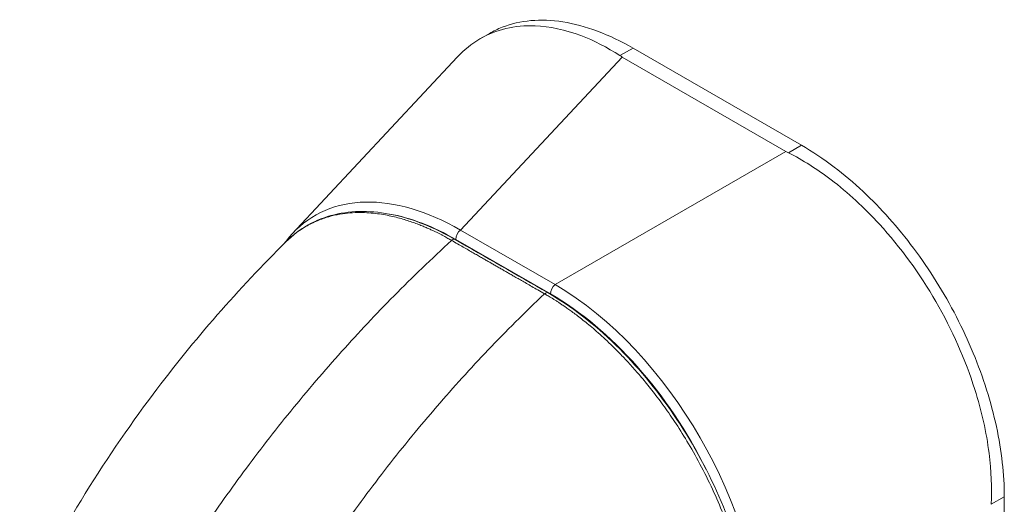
# Model space of a CAD drawing. Header units: inches. Extents: x 15 to 411, y 12 to 253.
# Tile 72 of 88: x 397.881 to 399.572, y 121.289 to 122.121. Entities that reach past the tile are written whole.
import ezdxf

# ---------------------------------------------------------------- set-up
doc = ezdxf.new("R2010")
doc.units = ezdxf.units.IN
doc.header["$LTSCALE"] = 25
doc.header["$MEASUREMENT"] = 0
doc.layers.add('Visible (ANSI)', color=7, linetype='Continuous', lineweight=5)
doc.layers.add('Visible Narrow (ANSI)', color=7, linetype='Continuous', lineweight=5)

msp = doc.modelspace()

# ---------------------------------------------------------------- linework, layer by layer
at = {"layer": 'Visible (ANSI)'}
for p, q in [((398.672, 122.08865), (398.68795, 122.09784)), ((399.22382, 121.906), (398.93455, 122.07257)), ((398.34926, 121.75401), (398.63269, 122.05726)), ((399.19728, 121.8953), (398.91597, 122.0573)), ((399.57233, 120.67561), (399.57233, 121.30236))]:
    msp.add_line(p, q, dxfattribs=at)
for centre, major_axis, ratio, start_param, end_param in [((398.98113, 122.09481), (0.09213, 0), 0.5758617, 3.8657271, 3.9268098), ((399.26242, 121.93282), (0.09213, 0), 0.5758617, 3.9271718, 3.9882545), ((398.65069, 121.33522), (-0.26347, 0.4493), 0.5618164, 0.1653983, 0.1653994)]:
    msp.add_ellipse(centre, major_axis=major_axis, ratio=ratio, start_param=start_param, end_param=end_param, dxfattribs=at)
for points, knots in [([(398.68795, 122.09784), (398.69495, 122.10187), (398.71709, 122.11251), (398.75836, 122.12206), (398.81367, 122.11988), (398.87301, 122.10394), (398.91406, 122.08438), (398.93455, 122.07257)], [0.50121328, 0.50121328, 0.50121328, 0.50121328, 0.55529855, 0.66522439, 0.77562038, 0.88774152, 1, 1, 1, 1]), ([(398.91212, 122.05966), (398.89005, 122.07402), (398.86752, 122.08554), (398.81816, 122.10416), (398.79161, 122.10979), (398.73141, 122.11208), (398.69938, 122.10454), (398.65732, 122.08014), (398.64434, 122.06972), (398.63269, 122.05726)], [-2.7434722, -2.7434722, -2.7434722, -2.7434722, -2.3881903, -2.3881903, -1.9605506, -1.9605506, -1.3719512, -1.3719512, -1.0708426, -1.0708426, -1.0708426, -1.0708426]), ([(399.22382, 121.906), (399.24266, 121.89515), (399.2786, 121.87117), (399.32929, 121.8282), (399.3751, 121.78111), (399.41745, 121.72925), (399.45632, 121.67253), (399.49081, 121.61196), (399.51988, 121.54932), (399.54303, 121.48579), (399.55986, 121.42251), (399.57006, 121.36073), (399.57233, 121.32137), (399.57233, 121.30236)], [0, 0, 0, 0, 0.1031793, 0.1964104, 0.2842721, 0.3717176, 0.461564, 0.5513637, 0.6408008, 0.7301886, 0.8200099, 0.9099487, 1, 1, 1, 1]), ([(399.5499, 121.28944), (399.55134, 121.3175), (399.55006, 121.34688), (399.54158, 121.41295), (399.5333, 121.44977), (399.50539, 121.53805), (399.48282, 121.58896), (399.42698, 121.68567), (399.39418, 121.73063), (399.33166, 121.79891), (399.30377, 121.82459), (399.25077, 121.86485), (399.22623, 121.88042), (399.20138, 121.89308)], [-2.7442933, -2.7442933, -2.7442933, -2.7442933, -2.3887586, -2.3887586, -1.963257, -1.963257, -1.3723693, -1.3723693, -0.7818527, -0.7818527, -0.3539618, -0.3539618, 0, 0, 0, 0]), ([(398.33813, 121.73998), (398.36121, 121.76286), (398.38984, 121.77886), (398.45242, 121.7941), (398.48693, 121.794), (398.55692, 121.77912), (398.59312, 121.76471), (398.62881, 121.74421)], [0, 0, 0, 0, 0.569312, 0.569312, 1.1238725, 1.1238725, 1.6591533, 1.6591533, 1.6591533, 1.6591533]), ([(397.88098, 121.10055), (397.94394, 121.23441), (398.02294, 121.36221), (398.18068, 121.57245), (398.25758, 121.66022), (398.33819, 121.74004)], [0, 0, 0, 0, 1.57823, 1.57823, 2.8543903, 2.8543903, 2.8543903, 2.8543903]), ([(398.78856, 121.65245), (398.82804, 121.62977), (398.86795, 121.599), (398.94063, 121.52788), (398.97455, 121.48714), (399.03428, 121.3996), (399.0608, 121.3517), (399.10319, 121.25475), (399.11956, 121.20452), (399.13886, 121.1144), (399.14348, 121.07319), (399.14349, 121.03487)], [0, 0, 0, 0, 0.5922466, 0.5922466, 1.159351, 1.159351, 1.7292145, 1.7292145, 2.3013812, 2.3013812, 2.798391, 2.798391, 2.798391, 2.798391])]:
    msp.add_open_spline(points, degree=3, knots=knots, dxfattribs=at)
for points in [[(398.33509, 121.73697), (398.33955, 121.74299), (398.34428, 121.74868), (398.34926, 121.75401)], [(398.62881, 121.74421), (398.68206, 121.71362), (398.73531, 121.68303), (398.78856, 121.65245)], [(398.56989, 121.42475), (398.56989, 121.42475), (398.56989, 121.42475), (398.56989, 121.42475)]]:
    msp.add_open_spline(points, degree=3, dxfattribs=at)
at = {"layer": 'Visible Narrow (ANSI)'}
for p, q in [((398.93455, 122.07257), (398.91212, 122.05966)), ((398.63831, 121.76022), (398.91597, 122.0573)), ((399.22382, 121.906), (399.20138, 121.89308)), ((398.80074, 121.66668), (399.19728, 121.8953)), ((398.80074, 121.66668), (398.63831, 121.76022)), ((398.79253, 121.65063), (398.6301, 121.74417)), ((399.57233, 121.30236), (399.5499, 121.28944))]:
    msp.add_line(p, q, dxfattribs=at)
for centre, major_axis, ratio, start_param, end_param in [((398.65069, 121.33522), (-0.26347, 0.4493), 0.5618164, 5.5103192, 6.4485836), ((398.64075, 121.32949), (-0.25315, 0.4395), 0.5609167, 6.0561131, 6.056126), ((398.64075, 121.32949), (-0.25315, 0.4395), 0.5609167, 5.514689, 5.8451818), ((398.64004, 121.74989), (0.00702, 0.01218), 0.5780931, 0.9579972, 2.3542597), ((398.62461, 121.73689), (0.0042, 0.00732), 0.5788105, 0, 1.0782662), ((398.80247, 121.65636), (0.00702, 0.01218), 0.5780931, 0.9579974, 2.3542608), ((398.79182, 121.25395), (-0.25257, 0.43867), 0.5893426, 3.9441091, 5.4847471), ((398.78436, 121.64513), (0.0042, 0.00732), 0.5788416, 0, 1.0782389), ((398.78187, 121.24822), (-0.24554, 0.42649), 0.5957959, 4.6079249, 5.4847648), ((398.71125, 120.90866), (-0.28755, 0.49933), 0.5780931, 5.8402373, 5.8402388)]:
    msp.add_ellipse(centre, major_axis=major_axis, ratio=ratio, start_param=start_param, end_param=end_param, dxfattribs=at)
for points, knots in [([(398.62286, 121.74249), (398.62198, 121.743), (398.62104, 121.74354), (398.62002, 121.74411), (398.61899, 121.7447), (398.61789, 121.74531), (398.61673, 121.74596), (398.61671, 121.74597), (398.6167, 121.74598), (398.61668, 121.74598), (398.61553, 121.74662), (398.61432, 121.74729), (398.61306, 121.74797), (398.61304, 121.74798), (398.61303, 121.74799), (398.61301, 121.748), (398.61175, 121.74868), (398.61043, 121.74939), (398.60907, 121.75011), (398.60906, 121.75012), (398.60904, 121.75013), (398.60903, 121.75014), (398.60766, 121.75086), (398.60626, 121.75159), (398.60481, 121.75234), (398.6048, 121.75235), (398.60478, 121.75235), (398.60477, 121.75236), (398.60332, 121.75311), (398.60184, 121.75386), (398.60032, 121.75462), (398.6003, 121.75463), (398.60029, 121.75464), (398.60027, 121.75465), (398.59874, 121.75541), (398.59716, 121.75619), (398.59551, 121.75699), (398.5955, 121.757), (398.59548, 121.75701), (398.59546, 121.75702), (398.59381, 121.75782), (398.59208, 121.75864), (398.59025, 121.7595), (398.59023, 121.75951), (398.59022, 121.75951), (398.5902, 121.75952), (398.58837, 121.76038), (398.58643, 121.76126), (398.58438, 121.76218), (398.58436, 121.76219), (398.58434, 121.7622), (398.58433, 121.76221), (398.58227, 121.76313), (398.58008, 121.76409), (398.57776, 121.76508), (398.57774, 121.76509), (398.57772, 121.7651), (398.5777, 121.7651), (398.57537, 121.7661), (398.57289, 121.76712), (398.57023, 121.76819), (398.57021, 121.7682), (398.57019, 121.7682), (398.57017, 121.76821), (398.56751, 121.76928), (398.56467, 121.77038), (398.56166, 121.7715), (398.56164, 121.7715), (398.56162, 121.77151), (398.5616, 121.77152), (398.55859, 121.77264), (398.55541, 121.77377), (398.55212, 121.77489), (398.55209, 121.7749), (398.55207, 121.7749), (398.55205, 121.77491), (398.54875, 121.77603), (398.54533, 121.77713), (398.54177, 121.77821), (398.54174, 121.77822), (398.54172, 121.77822), (398.5417, 121.77823), (398.53813, 121.77931), (398.53442, 121.78036), (398.53059, 121.78137), (398.53057, 121.78137), (398.53055, 121.78138), (398.53053, 121.78138), (398.52669, 121.78239), (398.52274, 121.78335), (398.51864, 121.78424), (398.51862, 121.78425), (398.5186, 121.78425), (398.51858, 121.78426), (398.51447, 121.78515), (398.51022, 121.78599), (398.50582, 121.78673), (398.50579, 121.78674), (398.50577, 121.78674), (398.50575, 121.78674), (398.50134, 121.78749), (398.49677, 121.78815), (398.49204, 121.78869), (398.49202, 121.7887), (398.492, 121.7887), (398.49198, 121.7887), (398.48724, 121.78924), (398.48233, 121.78967), (398.47723, 121.78994), (398.47722, 121.78994), (398.4772, 121.78994), (398.47718, 121.78994), (398.47208, 121.79021), (398.4668, 121.79032), (398.46133, 121.79022), (398.46131, 121.79022), (398.46129, 121.79022), (398.46128, 121.79022), (398.4558, 121.79012), (398.45014, 121.7898), (398.44428, 121.78921), (398.44427, 121.78921), (398.44425, 121.78921), (398.44423, 121.78921), (398.43838, 121.78861), (398.43233, 121.78774), (398.42614, 121.78651), (398.42612, 121.78651), (398.42611, 121.78651), (398.4261, 121.7865), (398.4199, 121.78527), (398.41356, 121.78369), (398.4071, 121.78166), (398.40709, 121.78165), (398.40707, 121.78165), (398.40706, 121.78165), (398.4006, 121.77961), (398.39402, 121.77713), (398.38731, 121.77407), (398.3873, 121.77407), (398.38729, 121.77406), (398.38729, 121.77406), (398.38058, 121.77099), (398.37374, 121.76735), (398.36684, 121.76296), (398.36683, 121.76295), (398.36683, 121.76295), (398.36682, 121.76295), (398.35992, 121.75855), (398.35295, 121.75342), (398.346, 121.74732), (398.346, 121.74732), (398.346, 121.74732), (398.346, 121.74732), (398.34337, 121.74502), (398.34076, 121.74258), (398.33819, 121.74003)], [0, 0, 0, 0, 0.02668205, 0.02668205, 0.02668205, 0.05372364, 0.05372364, 0.05372364, 0.05405405, 0.05405405, 0.05405405, 0.08076385, 0.08076385, 0.08076385, 0.08108108, 0.08108108, 0.08108108, 0.10780452, 0.10780452, 0.10780452, 0.10810811, 0.10810811, 0.10810811, 0.13484441, 0.13484441, 0.13484441, 0.13513514, 0.13513514, 0.13513514, 0.1618839, 0.1618839, 0.1618839, 0.16216216, 0.16216216, 0.16216216, 0.18892438, 0.18892438, 0.18892438, 0.18918919, 0.18918919, 0.18918919, 0.21596522, 0.21596522, 0.21596522, 0.21621622, 0.21621622, 0.21621622, 0.24300603, 0.24300603, 0.24300603, 0.24324324, 0.24324324, 0.24324324, 0.27004664, 0.27004664, 0.27004664, 0.27027027, 0.27027027, 0.27027027, 0.29708781, 0.29708781, 0.29708781, 0.2972973, 0.2972973, 0.2972973, 0.32412933, 0.32412933, 0.32412933, 0.32432432, 0.32432432, 0.32432432, 0.35116954, 0.35116954, 0.35116954, 0.35135135, 0.35135135, 0.35135135, 0.37820991, 0.37820991, 0.37820991, 0.37837838, 0.37837838, 0.37837838, 0.40525051, 0.40525051, 0.40525051, 0.40540541, 0.40540541, 0.40540541, 0.43229091, 0.43229091, 0.43229091, 0.43243243, 0.43243243, 0.43243243, 0.45933161, 0.45933161, 0.45933161, 0.45945946, 0.45945946, 0.45945946, 0.48637222, 0.48637222, 0.48637222, 0.48648649, 0.48648649, 0.48648649, 0.51341284, 0.51341284, 0.51341284, 0.51351351, 0.51351351, 0.51351351, 0.54045349, 0.54045349, 0.54045349, 0.54054054, 0.54054054, 0.54054054, 0.5674942, 0.5674942, 0.5674942, 0.56756757, 0.56756757, 0.56756757, 0.59453484, 0.59453484, 0.59453484, 0.59459459, 0.59459459, 0.59459459, 0.62157537, 0.62157537, 0.62157537, 0.62162162, 0.62162162, 0.62162162, 0.648616, 0.648616, 0.648616, 0.64864865, 0.64864865, 0.64864865, 0.67565667, 0.67565667, 0.67565667, 0.67567568, 0.67567568, 0.67567568, 0.7026974, 0.7026974, 0.7026974, 0.7027027, 0.7027027, 0.7027027, 0.71289847, 0.71289847, 0.71289847, 0.71289847]), ([(398.12612, 121.13696), (398.14679, 121.17117), (398.16879, 121.20576), (398.19202, 121.24048), (398.21526, 121.27519), (398.23973, 121.31002), (398.26551, 121.34491), (398.29129, 121.37981), (398.31837, 121.41475), (398.34667, 121.4495), (398.37497, 121.48425), (398.40451, 121.51878), (398.43397, 121.55161), (398.46342, 121.58443), (398.49275, 121.61563), (398.524, 121.64728), (398.55524, 121.67894), (398.58842, 121.71099), (398.62286, 121.74249)], [0, 0, 0, 0, 0.1666667, 0.1666667, 0.1666667, 0.3333333, 0.3333333, 0.3333333, 0.5, 0.5, 0.5, 0.6666667, 0.6666667, 0.6666667, 0.8333333, 0.8333333, 0.8333333, 1, 1, 1, 1]), ([(398.78261, 121.65074), (398.77856, 121.65306), (398.77472, 121.65527), (398.77108, 121.65736), (398.76743, 121.65945), (398.764, 121.66143), (398.76073, 121.66331), (398.75746, 121.66518), (398.75435, 121.66697), (398.7514, 121.66866), (398.74845, 121.67036), (398.74564, 121.67197), (398.74296, 121.67351), (398.74029, 121.67505), (398.73774, 121.67651), (398.7353, 121.67791), (398.73287, 121.67931), (398.73055, 121.68064), (398.72833, 121.68192), (398.72612, 121.68319), (398.724, 121.68441), (398.72199, 121.68556), (398.71999, 121.68671), (398.7181, 121.6878), (398.71624, 121.68887), (398.71438, 121.68993), (398.71255, 121.69098), (398.71065, 121.69208), (398.70875, 121.69317), (398.70678, 121.6943), (398.70471, 121.69549), (398.70264, 121.69668), (398.70047, 121.69792), (398.69844, 121.69909), (398.6964, 121.70026), (398.69451, 121.70135), (398.69263, 121.70243), (398.69075, 121.7035), (398.6889, 121.70457), (398.68698, 121.70567), (398.68506, 121.70677), (398.68309, 121.7079), (398.681, 121.7091), (398.67891, 121.7103), (398.6767, 121.71157), (398.67442, 121.71288), (398.67215, 121.71419), (398.66979, 121.71554), (398.66735, 121.71694), (398.6649, 121.71835), (398.66236, 121.71981), (398.65973, 121.72132), (398.65709, 121.72283), (398.65437, 121.7244), (398.65153, 121.72603), (398.6487, 121.72766), (398.64575, 121.72934), (398.64271, 121.73109), (398.63967, 121.73284), (398.63652, 121.73465), (398.63322, 121.73654), (398.62992, 121.73844), (398.62646, 121.74043), (398.62286, 121.74249)], [0, 0, 0, 0, 0.047619, 0.047619, 0.047619, 0.0952381, 0.0952381, 0.0952381, 0.1428571, 0.1428571, 0.1428571, 0.1904762, 0.1904762, 0.1904762, 0.2380952, 0.2380952, 0.2380952, 0.2857143, 0.2857143, 0.2857143, 0.3333333, 0.3333333, 0.3333333, 0.3809524, 0.3809524, 0.3809524, 0.4285714, 0.4285714, 0.4285714, 0.4761905, 0.4761905, 0.4761905, 0.5238095, 0.5238095, 0.5238095, 0.5714286, 0.5714286, 0.5714286, 0.6190476, 0.6190476, 0.6190476, 0.6666667, 0.6666667, 0.6666667, 0.7142857, 0.7142857, 0.7142857, 0.7619048, 0.7619048, 0.7619048, 0.8095238, 0.8095238, 0.8095238, 0.8571429, 0.8571429, 0.8571429, 0.9047619, 0.9047619, 0.9047619, 0.952381, 0.952381, 0.952381, 1, 1, 1, 1]), ([(398.30099, 121.03652), (398.32055, 121.07137), (398.34149, 121.10656), (398.36372, 121.14186), (398.38595, 121.17715), (398.40946, 121.21253), (398.43432, 121.24795), (398.45917, 121.28337), (398.48537, 121.31882), (398.51283, 121.35406), (398.54029, 121.38929), (398.56903, 121.42428), (398.59775, 121.45753), (398.62647, 121.49078), (398.65512, 121.52237), (398.6857, 121.5544), (398.71627, 121.58644), (398.74879, 121.61887), (398.78261, 121.65074)], [0, 0, 0, 0, 0.1666667, 0.1666667, 0.1666667, 0.3333333, 0.3333333, 0.3333333, 0.5, 0.5, 0.5, 0.6666667, 0.6666667, 0.6666667, 0.8333333, 0.8333333, 0.8333333, 1, 1, 1, 1]), ([(399.14078, 121.03131), (399.14075, 121.03593), (399.14066, 121.04083), (399.14047, 121.04603), (399.14029, 121.05123), (399.14002, 121.05673), (399.13963, 121.06255), (399.13925, 121.06838), (399.13874, 121.07453), (399.13809, 121.08104), (399.13744, 121.08756), (399.13664, 121.09443), (399.13565, 121.10169), (399.13467, 121.10895), (399.13349, 121.11659), (399.13209, 121.12466), (399.13068, 121.13273), (399.12905, 121.14122), (399.12712, 121.15022), (399.12519, 121.15921), (399.12296, 121.1687), (399.12037, 121.1787), (399.11779, 121.1887), (399.11485, 121.19919), (399.11149, 121.2102), (399.10812, 121.2212), (399.10433, 121.23271), (399.09998, 121.24487), (399.09563, 121.25703), (399.09072, 121.26985), (399.08506, 121.28346), (399.07941, 121.29708), (399.07299, 121.3115), (399.06598, 121.32607), (399.05897, 121.34063), (399.05135, 121.35535), (399.04386, 121.36896), (399.03636, 121.38257), (399.029, 121.39508), (399.02183, 121.40668), (399.01467, 121.41827), (399.00771, 121.42894), (399.00092, 121.43892), (398.99413, 121.44889), (398.98751, 121.45816), (398.98108, 121.46684), (398.97464, 121.47552), (398.96839, 121.48361), (398.96236, 121.49115), (398.95633, 121.49869), (398.95051, 121.50569), (398.94491, 121.51222), (398.9393, 121.51876), (398.93391, 121.52483), (398.92873, 121.53051), (398.92354, 121.53618), (398.91855, 121.54147), (398.91374, 121.54644), (398.90894, 121.5514), (398.90431, 121.55605), (398.89985, 121.56041), (398.89538, 121.56477), (398.89109, 121.56886), (398.88694, 121.57271), (398.8828, 121.57656), (398.87881, 121.58017), (398.87494, 121.5836), (398.87107, 121.58702), (398.86733, 121.59025), (398.86374, 121.59329), (398.86014, 121.59633), (398.85669, 121.59918), (398.85337, 121.60187), (398.85005, 121.60456), (398.84685, 121.60709), (398.84382, 121.60944), (398.84079, 121.61179), (398.83793, 121.61397), (398.83525, 121.61597), (398.83257, 121.61797), (398.83007, 121.61981), (398.82772, 121.6215), (398.82537, 121.6232), (398.82317, 121.62477), (398.8211, 121.62622), (398.81902, 121.62768), (398.81707, 121.62902), (398.81522, 121.63028), (398.81337, 121.63154), (398.81162, 121.63271), (398.80995, 121.63382), (398.80828, 121.63493), (398.80669, 121.63598), (398.80514, 121.63698), (398.8036, 121.63798), (398.8021, 121.63893), (398.80065, 121.63985), (398.79919, 121.64078), (398.79777, 121.64167), (398.7964, 121.64252), (398.79502, 121.64337), (398.79369, 121.64418), (398.79242, 121.64495), (398.79115, 121.64572), (398.78992, 121.64645), (398.78876, 121.64714), (398.7876, 121.64783), (398.78651, 121.64848), (398.78548, 121.64908), (398.78445, 121.64967), (398.7835, 121.65022), (398.78261, 121.65074)], [0, 0, 0, 0, 0.027027, 0.027027, 0.027027, 0.0540541, 0.0540541, 0.0540541, 0.0810811, 0.0810811, 0.0810811, 0.1081081, 0.1081081, 0.1081081, 0.1351351, 0.1351351, 0.1351351, 0.1621622, 0.1621622, 0.1621622, 0.1891892, 0.1891892, 0.1891892, 0.2162162, 0.2162162, 0.2162162, 0.2432432, 0.2432432, 0.2432432, 0.2702703, 0.2702703, 0.2702703, 0.2972973, 0.2972973, 0.2972973, 0.3243243, 0.3243243, 0.3243243, 0.3513514, 0.3513514, 0.3513514, 0.3783784, 0.3783784, 0.3783784, 0.4054054, 0.4054054, 0.4054054, 0.4324324, 0.4324324, 0.4324324, 0.4594595, 0.4594595, 0.4594595, 0.4864865, 0.4864865, 0.4864865, 0.5135135, 0.5135135, 0.5135135, 0.5405405, 0.5405405, 0.5405405, 0.5675676, 0.5675676, 0.5675676, 0.5945946, 0.5945946, 0.5945946, 0.6216216, 0.6216216, 0.6216216, 0.6486486, 0.6486486, 0.6486486, 0.6756757, 0.6756757, 0.6756757, 0.7027027, 0.7027027, 0.7027027, 0.7297297, 0.7297297, 0.7297297, 0.7567568, 0.7567568, 0.7567568, 0.7837838, 0.7837838, 0.7837838, 0.8108108, 0.8108108, 0.8108108, 0.8378378, 0.8378378, 0.8378378, 0.8648649, 0.8648649, 0.8648649, 0.8918919, 0.8918919, 0.8918919, 0.9189189, 0.9189189, 0.9189189, 0.9459459, 0.9459459, 0.9459459, 0.972973, 0.972973, 0.972973, 1, 1, 1, 1])]:
    msp.add_open_spline(points, degree=3, knots=knots, dxfattribs=at)

doc.saveas('drawing.dxf')
